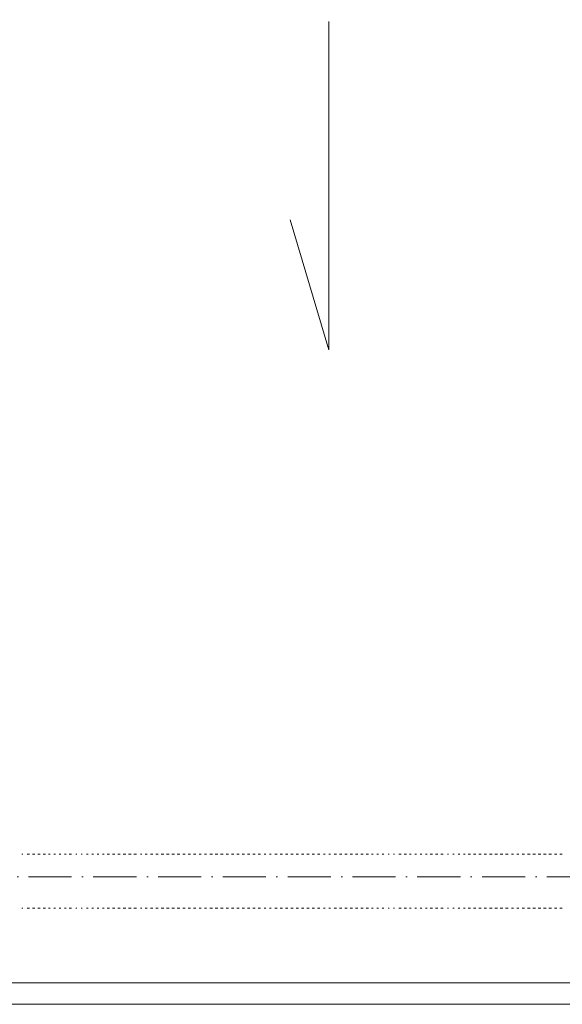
# Model space of a CAD drawing. Header units: centimetres. Extents: x -16053 to 7031, y -7778 to 254.
# Tile 143 of 256: x -6385 to -6083, y -6484 to -5936. Entities that reach past the tile are written whole.
import ezdxf

# ---------------------------------------------------------------- set-up
doc = ezdxf.new("R2010")
doc.units = ezdxf.units.CM
doc.header["$MEASUREMENT"] = 0
doc.linetypes.add('ACAD_ISO10W100', pattern=[18, 12, -3, 0, -3])
doc.layers.get('0').update_dxf_attribs({"linetype": 'CONTINUOUS'})
doc.layers.add('ODGROMÓWKA', color=3, linetype='ACAD_ISO10W100', lineweight=13)

msp = doc.modelspace()

# ---------------------------------------------------------------- linework, layer by layer
at = {"color": 252, "linetype": 'Continuous', "lineweight": 9, "true_color": 0x989898}
for points in [[(-4333.058, -5131.882), (-4313.211, -5131.882), (-4313.211, -6472.274), (-4360.845, -6472.274), (-6689.661, -6472.274), (-6689.661, -6402.476), (-6689.661, -5131.882), (-4935.441, -5131.882)], [(-6212.982, -5936.713), (-6212.982, -6119.644), (-6234.483, -6047.199)]]:
    msp.add_lwpolyline(points, dxfattribs=at)
at = {"color": 254, "linetype": 'Continuous', "lineweight": 5, "true_color": 0xfdc4fd}
for points in [[(-6384.004, -6400.491), (-6383.342, -6400.491), (-6383.342, -6400.491)], [(-6381.027, -6400.491), (-6379.704, -6400.491), (-6379.704, -6400.491)], [(-6378.05, -6400.491), (-6376.726, -6400.491), (-6376.726, -6400.491)], [(-6375.072, -6400.491), (-6373.749, -6400.491), (-6373.749, -6400.491)], [(-6372.095, -6400.491), (-6370.772, -6400.491), (-6370.772, -6400.491)], [(-6369.118, -6400.491), (-6368.126, -6400.491), (-6368.126, -6400.491)], [(-6366.141, -6400.491), (-6365.149, -6400.491), (-6365.149, -6400.491)], [(-6363.164, -6400.491), (-6362.171, -6400.491), (-6362.171, -6400.491)], [(-6360.187, -6400.491), (-6359.194, -6400.491), (-6359.194, -6400.491)], [(-6357.54, -6400.491), (-6356.217, -6400.491), (-6356.217, -6400.491)], [(-6353.901, -6400.491), (-6353.24, -6400.491), (-6353.24, -6400.491)], [(-6350.924, -6400.491), (-6350.263, -6400.491), (-6350.263, -6400.491)], [(-6347.947, -6400.491), (-6346.955, -6400.491), (-6346.955, -6400.491)], [(-6344.97, -6400.491), (-6343.977, -6400.491), (-6343.977, -6400.491)], [(-6341.993, -6400.491), (-6341, -6400.491), (-6341, -6400.491)], [(-6339.015, -6400.491), (-6338.023, -6400.491), (-6338.023, -6400.491)], [(-6336.369, -6400.491), (-6335.046, -6400.491), (-6335.046, -6400.491)], [(-6333.392, -6400.491), (-6332.069, -6400.491), (-6332.069, -6400.491)], [(-6330.415, -6400.491), (-6329.092, -6400.491), (-6329.092, -6400.491)], [(-6327.438, -6400.491), (-6326.114, -6400.491), (-6326.114, -6400.491)], [(-6324.46, -6400.491), (-6323.137, -6400.491), (-6323.137, -6400.491)], [(-6321.483, -6400.491), (-6320.16, -6400.491), (-6320.16, -6400.491)], [(-6317.844, -6400.491), (-6317.183, -6400.491), (-6317.183, -6400.491)], [(-6315.198, -6400.491), (-6314.206, -6400.491), (-6314.206, -6400.491)], [(-6312.221, -6400.491), (-6310.898, -6400.491), (-6310.898, -6400.491)], [(-6309.244, -6400.491), (-6307.921, -6400.491), (-6307.921, -6400.491)], [(-6306.267, -6400.491), (-6304.943, -6400.491), (-6304.943, -6400.491)], [(-6303.289, -6400.491), (-6301.966, -6400.491), (-6301.966, -6400.491)], [(-6300.312, -6400.491), (-6298.989, -6400.491), (-6298.989, -6400.491)], [(-6297.335, -6400.491), (-6296.012, -6400.491), (-6296.012, -6400.491)], [(-6294.358, -6400.491), (-6293.035, -6400.491), (-6293.035, -6400.491)], [(-6291.381, -6400.491), (-6290.057, -6400.491), (-6290.057, -6400.491)], [(-6288.403, -6400.491), (-6287.08, -6400.491), (-6287.08, -6400.491)], [(-6285.095, -6400.491), (-6284.103, -6400.491), (-6284.103, -6400.491)], [(-6282.118, -6400.491), (-6281.126, -6400.491), (-6281.126, -6400.491)], [(-6279.141, -6400.491), (-6277.818, -6400.491), (-6277.818, -6400.491)], [(-6276.164, -6400.491), (-6274.841, -6400.491), (-6274.841, -6400.491)], [(-6273.187, -6400.491), (-6271.864, -6400.491), (-6271.864, -6400.491)], [(-6270.21, -6400.491), (-6268.886, -6400.491), (-6268.886, -6400.491)], [(-6267.232, -6400.491), (-6265.909, -6400.491), (-6265.909, -6400.491)], [(-6264.255, -6400.491), (-6262.932, -6400.491), (-6262.932, -6400.491)], [(-6261.278, -6400.491), (-6259.955, -6400.491), (-6259.955, -6400.491)], [(-6258.301, -6400.491), (-6256.978, -6400.491), (-6256.978, -6400.491)], [(-6255.324, -6400.491), (-6254, -6400.491), (-6254, -6400.491)], [(-6252.347, -6400.491), (-6251.023, -6400.491), (-6251.023, -6400.491)], [(-6249.039, -6400.491), (-6248.046, -6400.491), (-6248.046, -6400.491)], [(-6246.061, -6400.491), (-6245.069, -6400.491), (-6245.069, -6400.491)], [(-6243.084, -6400.491), (-6241.761, -6400.491), (-6241.761, -6400.491)], [(-6240.107, -6400.491), (-6238.784, -6400.491), (-6238.784, -6400.491)], [(-6237.13, -6400.491), (-6235.807, -6400.491), (-6235.807, -6400.491)], [(-6234.153, -6400.491), (-6232.829, -6400.491), (-6232.829, -6400.491)], [(-6231.175, -6400.491), (-6229.852, -6400.491), (-6229.852, -6400.491)], [(-6228.198, -6400.491), (-6226.875, -6400.491), (-6226.875, -6400.491)], [(-6225.221, -6400.491), (-6223.898, -6400.491), (-6223.898, -6400.491)], [(-6222.244, -6400.491), (-6220.921, -6400.491), (-6220.921, -6400.491)], [(-6219.267, -6400.491), (-6217.944, -6400.491), (-6217.944, -6400.491)], [(-6215.959, -6400.491), (-6214.966, -6400.491), (-6214.966, -6400.491)], [(-6212.982, -6400.491), (-6211.989, -6400.491), (-6211.989, -6400.491)], [(-6210.004, -6400.491), (-6208.681, -6400.491), (-6208.681, -6400.491)], [(-6207.027, -6400.491), (-6205.704, -6400.491), (-6205.704, -6400.491)], [(-6204.05, -6400.491), (-6202.727, -6400.491), (-6202.727, -6400.491)], [(-6201.073, -6400.491), (-6199.75, -6400.491), (-6199.75, -6400.491)], [(-6198.096, -6400.491), (-6196.772, -6400.491), (-6196.772, -6400.491)], [(-6195.119, -6400.491), (-6193.795, -6400.491), (-6193.795, -6400.491)], [(-6192.141, -6400.491), (-6190.818, -6400.491), (-6190.818, -6400.491)], [(-6189.164, -6400.491), (-6188.172, -6400.491), (-6188.172, -6400.491)], [(-6186.187, -6400.491), (-6185.195, -6400.491), (-6185.195, -6400.491)], [(-6183.21, -6400.491), (-6182.217, -6400.491), (-6182.217, -6400.491)], [(-6179.902, -6400.491), (-6179.24, -6400.491), (-6179.24, -6400.491)], [(-6176.925, -6400.491), (-6176.263, -6400.491), (-6176.263, -6400.491)], [(-6173.947, -6400.491), (-6172.624, -6400.491), (-6172.624, -6400.491)], [(-6170.97, -6400.491), (-6169.647, -6400.491), (-6169.647, -6400.491)], [(-6167.993, -6400.491), (-6167.001, -6400.491), (-6167.001, -6400.491)], [(-6165.016, -6400.491), (-6164.024, -6400.491), (-6164.024, -6400.491)], [(-6162.039, -6400.491), (-6161.046, -6400.491), (-6161.046, -6400.491)], [(-6159.062, -6400.491), (-6158.069, -6400.491), (-6158.069, -6400.491)], [(-6156.415, -6400.491), (-6155.092, -6400.491), (-6155.092, -6400.491)], [(-6153.438, -6400.491), (-6152.115, -6400.491), (-6152.115, -6400.491)], [(-6150.461, -6400.491), (-6149.138, -6400.491), (-6149.138, -6400.491)], [(-6146.822, -6400.491), (-6146.16, -6400.491), (-6146.16, -6400.491)], [(-6143.845, -6400.491), (-6143.183, -6400.491), (-6143.183, -6400.491)], [(-6140.868, -6400.491), (-6139.875, -6400.491), (-6139.875, -6400.491)], [(-6137.891, -6400.491), (-6136.898, -6400.491), (-6136.898, -6400.491)], [(-6135.244, -6400.491), (-6133.921, -6400.491), (-6133.921, -6400.491)], [(-6132.267, -6400.491), (-6130.944, -6400.491), (-6130.944, -6400.491)], [(-6129.29, -6400.491), (-6127.967, -6400.491), (-6127.967, -6400.491)], [(-6126.313, -6400.491), (-6124.989, -6400.491), (-6124.989, -6400.491)], [(-6123.335, -6400.491), (-6122.012, -6400.491), (-6122.012, -6400.491)], [(-6120.358, -6400.491), (-6119.035, -6400.491), (-6119.035, -6400.491)], [(-6117.381, -6400.491), (-6116.058, -6400.491), (-6116.058, -6400.491)], [(-6114.404, -6400.491), (-6113.081, -6400.491), (-6113.081, -6400.491)], [(-6111.096, -6400.491), (-6110.104, -6400.491), (-6110.104, -6400.491)], [(-6108.119, -6400.491), (-6107.126, -6400.491), (-6107.126, -6400.491)], [(-6105.142, -6400.491), (-6103.818, -6400.491), (-6103.818, -6400.491)], [(-6102.164, -6400.491), (-6100.841, -6400.491), (-6100.841, -6400.491)], [(-6099.187, -6400.491), (-6097.864, -6400.491), (-6097.864, -6400.491)], [(-6096.21, -6400.491), (-6094.887, -6400.491), (-6094.887, -6400.491)], [(-6093.233, -6400.491), (-6091.91, -6400.491), (-6091.91, -6400.491)], [(-6090.256, -6400.491), (-6088.932, -6400.491), (-6088.932, -6400.491)], [(-6087.278, -6400.491), (-6085.955, -6400.491), (-6085.955, -6400.491)], [(-6084.301, -6400.491), (-6082.978, -6400.491), (-6082.978, -6400.491)], [(-6384.004, -6430.594), (-6383.342, -6430.594), (-6383.342, -6430.594)], [(-6381.027, -6430.594), (-6379.704, -6430.594), (-6379.704, -6430.594)], [(-6378.05, -6430.594), (-6376.726, -6430.594), (-6376.726, -6430.594)], [(-6375.072, -6430.594), (-6373.749, -6430.594), (-6373.749, -6430.594)], [(-6372.095, -6430.594), (-6370.772, -6430.594), (-6370.772, -6430.594)], [(-6369.118, -6430.594), (-6368.126, -6430.594), (-6368.126, -6430.594)], [(-6366.141, -6430.594), (-6365.149, -6430.594), (-6365.149, -6430.594)], [(-6363.164, -6430.594), (-6362.171, -6430.594), (-6362.171, -6430.594)], [(-6360.187, -6430.594), (-6359.194, -6430.594), (-6359.194, -6430.594)], [(-6357.54, -6430.594), (-6356.217, -6430.594), (-6356.217, -6430.594)], [(-6353.901, -6430.594), (-6353.24, -6430.594), (-6353.24, -6430.594)], [(-6350.924, -6430.594), (-6350.263, -6430.594), (-6350.263, -6430.594)], [(-6347.947, -6430.594), (-6346.955, -6430.594), (-6346.955, -6430.594)], [(-6344.97, -6430.594), (-6343.977, -6430.594), (-6343.977, -6430.594)], [(-6341.993, -6430.594), (-6341, -6430.594), (-6341, -6430.594)], [(-6339.015, -6430.594), (-6338.023, -6430.594), (-6338.023, -6430.594)], [(-6336.369, -6430.594), (-6335.046, -6430.594), (-6335.046, -6430.594)], [(-6333.392, -6430.594), (-6332.069, -6430.594), (-6332.069, -6430.594)], [(-6330.415, -6430.594), (-6329.092, -6430.594), (-6329.092, -6430.594)], [(-6327.438, -6430.594), (-6326.114, -6430.594), (-6326.114, -6430.594)], [(-6324.46, -6430.594), (-6323.137, -6430.594), (-6323.137, -6430.594)], [(-6321.483, -6430.594), (-6320.16, -6430.594), (-6320.16, -6430.594)], [(-6317.844, -6430.594), (-6317.183, -6430.594), (-6317.183, -6430.594)], [(-6315.198, -6430.594), (-6314.206, -6430.594), (-6314.206, -6430.594)], [(-6312.221, -6430.594), (-6310.898, -6430.594), (-6310.898, -6430.594)], [(-6309.244, -6430.594), (-6307.921, -6430.594), (-6307.921, -6430.594)], [(-6306.267, -6430.594), (-6304.943, -6430.594), (-6304.943, -6430.594)], [(-6303.289, -6430.594), (-6301.966, -6430.594), (-6301.966, -6430.594)], [(-6300.312, -6430.594), (-6298.989, -6430.594), (-6298.989, -6430.594)], [(-6297.335, -6430.594), (-6296.012, -6430.594), (-6296.012, -6430.594)], [(-6294.358, -6430.594), (-6293.035, -6430.594), (-6293.035, -6430.594)], [(-6291.381, -6430.594), (-6290.057, -6430.594), (-6290.057, -6430.594)], [(-6288.403, -6430.594), (-6287.08, -6430.594), (-6287.08, -6430.594)], [(-6285.095, -6430.594), (-6284.103, -6430.594), (-6284.103, -6430.594)], [(-6282.118, -6430.594), (-6281.126, -6430.594), (-6281.126, -6430.594)], [(-6279.141, -6430.594), (-6277.818, -6430.594), (-6277.818, -6430.594)], [(-6276.164, -6430.594), (-6274.841, -6430.594), (-6274.841, -6430.594)], [(-6273.187, -6430.594), (-6271.864, -6430.594), (-6271.864, -6430.594)], [(-6270.21, -6430.594), (-6268.886, -6430.594), (-6268.886, -6430.594)], [(-6267.232, -6430.594), (-6265.909, -6430.594), (-6265.909, -6430.594)], [(-6264.255, -6430.594), (-6262.932, -6430.594), (-6262.932, -6430.594)], [(-6261.278, -6430.594), (-6259.955, -6430.594), (-6259.955, -6430.594)], [(-6258.301, -6430.594), (-6256.978, -6430.594), (-6256.978, -6430.594)], [(-6255.324, -6430.594), (-6254, -6430.594), (-6254, -6430.594)], [(-6252.347, -6430.594), (-6251.023, -6430.594), (-6251.023, -6430.594)], [(-6249.039, -6430.594), (-6248.046, -6430.594), (-6248.046, -6430.594)], [(-6246.061, -6430.594), (-6245.069, -6430.594), (-6245.069, -6430.594)], [(-6243.084, -6430.594), (-6241.761, -6430.594), (-6241.761, -6430.594)], [(-6240.107, -6430.594), (-6238.784, -6430.594), (-6238.784, -6430.594)], [(-6237.13, -6430.594), (-6235.807, -6430.594), (-6235.807, -6430.594)], [(-6234.153, -6430.594), (-6232.829, -6430.594), (-6232.829, -6430.594)], [(-6231.175, -6430.594), (-6229.852, -6430.594), (-6229.852, -6430.594)], [(-6228.198, -6430.594), (-6226.875, -6430.594), (-6226.875, -6430.594)], [(-6225.221, -6430.594), (-6223.898, -6430.594), (-6223.898, -6430.594)], [(-6222.244, -6430.594), (-6220.921, -6430.594), (-6220.921, -6430.594)], [(-6219.267, -6430.594), (-6217.944, -6430.594), (-6217.944, -6430.594)], [(-6215.959, -6430.594), (-6214.966, -6430.594), (-6214.966, -6430.594)], [(-6212.982, -6430.594), (-6211.989, -6430.594), (-6211.989, -6430.594)], [(-6210.004, -6430.594), (-6208.681, -6430.594), (-6208.681, -6430.594)], [(-6207.027, -6430.594), (-6205.704, -6430.594), (-6205.704, -6430.594)], [(-6204.05, -6430.594), (-6202.727, -6430.594), (-6202.727, -6430.594)], [(-6201.073, -6430.594), (-6199.75, -6430.594), (-6199.75, -6430.594)], [(-6198.096, -6430.594), (-6196.772, -6430.594), (-6196.772, -6430.594)], [(-6195.119, -6430.594), (-6193.795, -6430.594), (-6193.795, -6430.594)], [(-6192.141, -6430.594), (-6190.818, -6430.594), (-6190.818, -6430.594)], [(-6189.164, -6430.594), (-6188.172, -6430.594), (-6188.172, -6430.594)], [(-6186.187, -6430.594), (-6185.195, -6430.594), (-6185.195, -6430.594)], [(-6183.21, -6430.594), (-6182.217, -6430.594), (-6182.217, -6430.594)], [(-6179.902, -6430.594), (-6179.24, -6430.594), (-6179.24, -6430.594)], [(-6176.925, -6430.594), (-6176.263, -6430.594), (-6176.263, -6430.594)], [(-6173.947, -6430.594), (-6172.624, -6430.594), (-6172.624, -6430.594)], [(-6170.97, -6430.594), (-6169.647, -6430.594), (-6169.647, -6430.594)], [(-6167.993, -6430.594), (-6167.001, -6430.594), (-6167.001, -6430.594)], [(-6165.016, -6430.594), (-6164.024, -6430.594), (-6164.024, -6430.594)], [(-6162.039, -6430.594), (-6161.046, -6430.594), (-6161.046, -6430.594)], [(-6159.062, -6430.594), (-6158.069, -6430.594), (-6158.069, -6430.594)], [(-6156.415, -6430.594), (-6155.092, -6430.594), (-6155.092, -6430.594)], [(-6153.438, -6430.594), (-6152.115, -6430.594), (-6152.115, -6430.594)], [(-6150.461, -6430.594), (-6149.138, -6430.594), (-6149.138, -6430.594)], [(-6146.822, -6430.594), (-6146.16, -6430.594), (-6146.16, -6430.594)], [(-6143.845, -6430.594), (-6143.183, -6430.594), (-6143.183, -6430.594)], [(-6140.868, -6430.594), (-6139.875, -6430.594), (-6139.875, -6430.594)], [(-6137.891, -6430.594), (-6136.898, -6430.594), (-6136.898, -6430.594)], [(-6135.244, -6430.594), (-6133.921, -6430.594), (-6133.921, -6430.594)], [(-6132.267, -6430.594), (-6130.944, -6430.594), (-6130.944, -6430.594)], [(-6129.29, -6430.594), (-6127.967, -6430.594), (-6127.967, -6430.594)], [(-6126.313, -6430.594), (-6124.989, -6430.594), (-6124.989, -6430.594)], [(-6123.335, -6430.594), (-6122.012, -6430.594), (-6122.012, -6430.594)], [(-6120.358, -6430.594), (-6119.035, -6430.594), (-6119.035, -6430.594)], [(-6117.381, -6430.594), (-6116.058, -6430.594), (-6116.058, -6430.594)], [(-6114.404, -6430.594), (-6113.081, -6430.594), (-6113.081, -6430.594)], [(-6111.096, -6430.594), (-6110.104, -6430.594), (-6110.104, -6430.594)], [(-6108.119, -6430.594), (-6107.126, -6430.594), (-6107.126, -6430.594)], [(-6105.142, -6430.594), (-6103.818, -6430.594), (-6103.818, -6430.594)], [(-6102.164, -6430.594), (-6100.841, -6430.594), (-6100.841, -6430.594)], [(-6099.187, -6430.594), (-6097.864, -6430.594), (-6097.864, -6430.594)], [(-6096.21, -6430.594), (-6094.887, -6430.594), (-6094.887, -6430.594)], [(-6093.233, -6430.594), (-6091.91, -6430.594), (-6091.91, -6430.594)], [(-6090.256, -6430.594), (-6088.932, -6430.594), (-6088.932, -6430.594)], [(-6087.278, -6430.594), (-6085.955, -6430.594), (-6085.955, -6430.594)], [(-6084.301, -6430.594), (-6082.978, -6430.594), (-6082.978, -6430.594)]]:
    msp.add_lwpolyline(points, dxfattribs=at)
at = {"color": 8, "linetype": 'Continuous', "lineweight": 15, "true_color": 0x767676}
msp.add_lwpolyline([(-6689.661, -6484.183), (-6067.431, -6484.183), (-6067.431, -6472.274), (-6689.661, -6472.274)], close=True, dxfattribs=at)
at = {"layer": 'ODGROMÓWKA', "ltscale": 2}
msp.add_lwpolyline([(-6067.431, -6413.209), (-6646.256, -6413.209), (-6646.256, -5195.892), (-6067.431, -5195.892)], dxfattribs=at)

doc.saveas('drawing.dxf')
